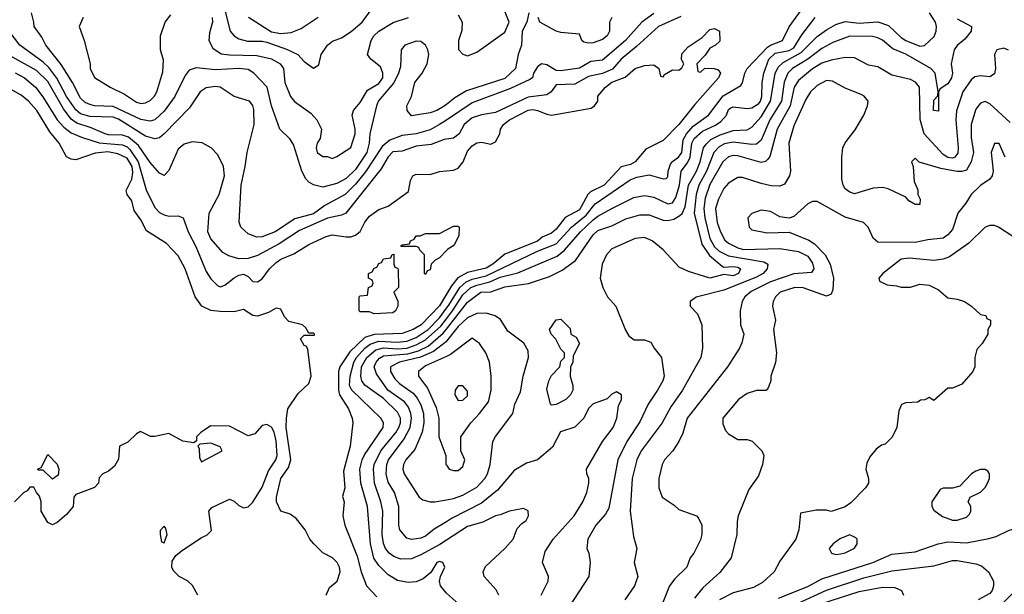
# Model space of a CAD drawing. Header units: inches. Extents: x 1793389 to 1900389, y 320802 to 470796.
# Tile 68 of 256: x 1848170 to 1852393, y 341253 to 343720. Entities that reach past the tile are written whole.
import ezdxf

# ---------------------------------------------------------------- set-up
doc = ezdxf.new("R2010")
doc.units = ezdxf.units.IN
doc.header["$MEASUREMENT"] = 0
doc.layers.add('B8344', color=7, linetype='Continuous')
doc.layers.add('B8354', color=7, linetype='Continuous')

msp = doc.modelspace()

# ---------------------------------------------------------------- linework, layer by layer
at = {"layer": 'B8344', "color": 2}
for points, elevation in [([(1849043.1, 343790), (1849073, 343670), (1849090.3, 343650.3), (1849110, 343637.1), (1849147.2, 343627.2), (1849210, 343627.2), (1849230, 343623.1), (1849313.7, 343593.7), (1849362.8, 343570), (1849390, 343541), (1849430, 343512), (1849453.2, 343526.8), (1849462.7, 343570), (1849489.6, 343610.4), (1849512, 343628), (1849550, 343642), (1849591.1, 343668.9), (1849638, 343710), (1849677.1, 343762.9)], 182), ([(1850000, 343356.1), (1849990, 343348.2), (1849959, 343330), (1849930, 343320.5), (1849850, 343307.7), (1849831, 343330), (1849830.8, 343350), (1849850.4, 343389.6), (1849864.9, 343450), (1849896.3, 343490), (1849918, 343530), (1849923.8, 343570), (1849920.4, 343590), (1849910.5, 343610), (1849890, 343626), (1849870, 343628.4), (1849821.2, 343610), (1849805.6, 343590), (1849802.7, 343517.3), (1849793.5, 343486.5), (1849772.9, 343447.1), (1849708.9, 343371.1), (1849699.8, 343350), (1849671.1, 343230), (1849668.3, 343190), (1849658, 343150), (1849610, 343076.4), (1849570, 343037.6), (1849530, 343016.4), (1849470, 343001.6), (1849430, 343010.7), (1849410, 343022.8), (1849397.1, 343037.1), (1849380.5, 343070), (1849344.4, 343184.4), (1849328.3, 343208.3), (1849286, 343250), (1849250.4, 343350), (1849230.5, 343430), (1849174, 343490), (1849150, 343505.5), (1849110, 343510.4), (1849010, 343504.2), (1848927, 343513), (1848896.2, 343503.8), (1848879.3, 343480.7), (1848835.1, 343390), (1848790, 343327.7), (1848750, 343290.5), (1848730, 343284.9), (1848690, 343292), (1848570, 343346.7), (1848490.3, 343350.3), (1848470, 343355.8), (1848450, 343364.9), (1848430, 343383), (1848395.8, 343450), (1848347.1, 343527.1), (1848282, 343610), (1848264.9, 343644.9), (1848231.3, 343690), (1848231, 343710), (1848221, 343750)], 174), ([(1848442, 343730), (1848424.7, 343690), (1848446, 343630), (1848471.3, 343530), (1848472, 343510), (1848491.1, 343471.1), (1848558, 343430), (1848619.9, 343399.9), (1848670, 343365.3), (1848690, 343359.5), (1848710, 343362.4), (1848730, 343373), (1848747, 343390), (1848758.4, 343410), (1848784.1, 343495.9), (1848786.3, 343546.3), (1848773.2, 343590), (1848774, 343650), (1848793.2, 343710), (1848818.6, 343741.4)], 178), ([(1848995.3, 343730), (1848997, 343710), (1848984.1, 343664.1), (1848980.5, 343630), (1848998.4, 343598.4), (1849033.7, 343573.7), (1849068.9, 343568.9), (1849186.1, 343566.1), (1849250, 343552.4), (1849286.8, 343530), (1849300.5, 343510), (1849306.7, 343450), (1849330.8, 343390), (1849348.5, 343368.5), (1849419.1, 343319.1), (1849444.7, 343290), (1849464.7, 343250), (1849458, 343210), (1849446, 343190), (1849441, 343170), (1849446, 343150), (1849470, 343132), (1849490, 343132), (1849510, 343124.7), (1849530, 343132), (1849590, 343172), (1849609.2, 343230), (1849609.2, 343250), (1849595.3, 343310), (1849602, 343330), (1849630, 343364.7), (1849662, 343418), (1849710, 343446), (1849726.6, 343470), (1849726.6, 343490), (1849716.9, 343516.9), (1849675.3, 343550), (1849662, 343570), (1849677.2, 343630), (1849689.3, 343650), (1849710, 343670.7), (1849772.1, 343707.9), (1849838, 343730)], 178), ([(1849150.5, 343730.5), (1849250, 343667.8), (1849290, 343661.1), (1849334.7, 343665.3), (1849377.2, 343682.8), (1849450, 343730.7)], 186), ([(1850000, 343289.3), (1849970.6, 343269.4), (1849930, 343247.8), (1849870.4, 343230.4), (1849810, 343223.1), (1849757.8, 343202.2), (1849724.6, 343175.4), (1849652.5, 343067.5), (1849610, 343014.3), (1849566.3, 342970), (1849478, 342922), (1849430, 342886.7), (1849350, 342864.9), (1849266, 342810), (1849210, 342788.5), (1849186.7, 342786.7), (1849150, 342800.7), (1849118.8, 342830), (1849110.7, 342850.7), (1849119.3, 343010), (1849137.3, 343090), (1849144.9, 343150), (1849175.5, 343270), (1849174.6, 343334.6), (1849170, 343351.3), (1849156, 343370), (1849090, 343390.7), (1849030, 343430.4), (1849010, 343432.7), (1848970, 343427.3), (1848944, 343410), (1848898, 343342), (1848790, 343230.5), (1848770, 343213.4), (1848750, 343208), (1848710, 343220.3), (1848593.2, 343293.2), (1848570, 343302), (1848470, 343304.7), (1848430, 343315.6), (1848410, 343333.7), (1848370, 343390.3), (1848328.7, 343468.7), (1848294.7, 343514.7), (1848270, 343538), (1848170.2, 343610.2), (1848124.2, 343670)], 170), ([(1850000, 343207.2), (1849990, 343206), (1849935.1, 343184.9), (1849870, 343177), (1849810, 343154.9), (1849770, 343153.1), (1849750, 343130.6), (1849720.4, 343079.6), (1849568.7, 342890), (1849550, 342880.7), (1849490, 342868.4), (1849370, 342814.6), (1849282.5, 342757.5), (1849190, 342707.3), (1849150, 342695.5), (1849110, 342693.4), (1849066.2, 342706.2), (1849040.9, 342720.9), (1848990, 342778.8), (1848977.1, 342810), (1848982, 342890), (1849025.5, 342970), (1849047.7, 343050), (1849044, 343090), (1849019.8, 343139.8), (1848991.3, 343170), (1848952, 343192), (1848910, 343195.3), (1848874.8, 343185.2), (1848850, 343164.7), (1848810, 343072), (1848790, 343051.3), (1848770, 343061), (1848730, 343107.3), (1848679.6, 343179.6), (1848635.8, 343215.8), (1848610, 343224.7), (1848550, 343225.7), (1848536, 343230), (1848475.8, 343255.8), (1848415.2, 343275.2), (1848390, 343293.4), (1848357.4, 343337.4), (1848290, 343455.3), (1848241.3, 343501.3), (1848126.2, 343566.2)], 166), ([(1848150, 343491.8), (1848190, 343470.4), (1848237.1, 343430), (1848269.1, 343389.1), (1848330.3, 343290), (1848358.4, 343258.4), (1848390, 343234.9), (1848435.1, 343215.1), (1848510, 343191.1), (1848610, 343182.8), (1848630, 343173.8), (1848642.4, 343162.4), (1848677.7, 343110), (1848712, 342990), (1848750, 342914), (1848770, 342893), (1848790, 342881.6), (1848810, 342876.4), (1848850, 342878), (1848870.6, 342870), (1848893, 342810), (1848925.8, 342745.8), (1848970, 342638.8), (1848990, 342607.3), (1849018.8, 342578.8), (1849030, 342573.4), (1849050, 342580.5), (1849090, 342612.4), (1849110, 342623.8), (1849130, 342628), (1849150, 342617.3), (1849170, 342596.3), (1849190, 342594.9), (1849210, 342608), (1849240.5, 342650), (1849270, 342678.4), (1849290, 342692.2), (1849344.9, 342715.1), (1849410, 342755.5), (1849484, 342790), (1849510, 342797.1), (1849570, 342787.3), (1849590, 342787.7), (1849610, 342795.5), (1849630, 342810.7), (1849650, 342850.7), (1849670, 342876.3), (1849710, 342904.9), (1849750, 342919.1), (1849837, 342983), (1849846, 343030), (1849855.3, 343050), (1849870, 343056.3), (1849930, 343055.5), (1849970, 343067.7), (1850000, 343070.9)], 162), ([(1849484.7, 341250), (1849498, 341282), (1849532, 341310), (1849544.7, 341350), (1849541, 341370), (1849531, 341390), (1849511.3, 341410), (1849470, 341431), (1849430.8, 341470), (1849414.8, 341490), (1849394.8, 341530), (1849357.3, 341577.3), (1849330, 341597.3), (1849290, 341611), (1849270.7, 341650), (1849270.7, 341670), (1849290.4, 341750), (1849322.3, 341797.7), (1849332.2, 341830), (1849312.9, 341970), (1849313.4, 342010), (1849320.4, 342050), (1849363.9, 342116.1), (1849410, 342159), (1849420.5, 342190), (1849405.4, 342305.4), (1849398, 342318), (1849390, 342322), (1849374, 342350), (1849390, 342366), (1849434, 342366), (1849434, 342370), (1849430, 342374), (1849410, 342374), (1849396.9, 342396.9), (1849382, 342410), (1849324.7, 342424.7), (1849305.1, 342445.1), (1849290, 342478), (1849270, 342481), (1849236.6, 342463.4), (1849190, 342446.8), (1849170, 342450.8), (1849130, 342476), (1849090, 342466), (1849030, 342466.8), (1848990, 342471), (1848950.7, 342490.7), (1848922.8, 342530), (1848879.1, 342650), (1848850, 342706.8), (1848799.9, 342759.9), (1848713, 342813), (1848690, 342861), (1848661.1, 342901.1), (1848650, 342942), (1848630.8, 342970), (1848626.8, 342986.8), (1848650, 343036), (1848655.5, 343064.5), (1848651.9, 343090), (1848630, 343125.7), (1848590, 343144.6), (1848548, 343152.1), (1848493, 343147), (1848410, 343118.8), (1848390, 343121), (1848370.7, 343130.7), (1848339.1, 343190), (1848298.3, 343238.3), (1848243.8, 343330), (1848208, 343370), (1848175.9, 343395.9), (1848130, 343422)], 158), ([(1850000, 342729), (1849970, 342698), (1849951.6, 342688.4), (1849934, 342670), (1849930, 342646), (1849918, 342642), (1849910, 342626), (1849906, 342630), (1849906, 342710), (1849886, 342730), (1849882, 342742), (1849870, 342746), (1849806, 342746), (1849806, 342750), (1849810, 342754), (1849842, 342758), (1849846, 342770), (1849862, 342778), (1849870, 342792), (1849887.3, 342792.7), (1849910, 342802), (1849970, 342802), (1850000, 342818)], 158), ([(1850000, 342541.1), (1849970, 342491.3), (1849892.2, 342410), (1849858, 342390), (1849810, 342373.3), (1849690, 342369), (1849650, 342355.8), (1849585.3, 342294.7), (1849543.1, 342230), (1849537, 342210), (1849536.9, 342130), (1849541.1, 342110), (1849580.5, 342050), (1849596.3, 342010), (1849599.1, 341990), (1849587.7, 341890), (1849558, 341782), (1849564.7, 341710), (1849554, 341674), (1849562, 341650), (1849556, 341590), (1849564, 341550), (1849617.2, 341417.2), (1849634.9, 341350), (1849657.3, 341290), (1849702, 341242)], 162), ([(1850000, 341258.7), (1849999.3, 341259.3), (1849974, 341290), (1849970.7, 341310), (1849974, 341330), (1849993.4, 341370), (1849984.7, 341390), (1849970, 341394.9), (1849959, 341390), (1849932.9, 341347.1), (1849900.2, 341319.8), (1849870, 341306.8), (1849835.5, 341304.5), (1849790, 341313), (1849750, 341337.1), (1849710, 341377.1), (1849689.2, 341409.2), (1849674.9, 341470), (1849661.1, 341630), (1849632.9, 341730), (1849628.9, 341790), (1849638, 341830), (1849648.1, 341851.9), (1849728.2, 341970), (1849730.4, 341990), (1849719.3, 342010), (1849593.7, 342130), (1849584.9, 342150), (1849586.7, 342190), (1849603.2, 342250), (1849614.4, 342270), (1849650.2, 342310), (1849672.5, 342327.5), (1849710, 342339.5), (1849790, 342335.4), (1849830, 342340.7), (1849870, 342355.9), (1849921.3, 342390), (1849970, 342440.9), (1850000, 342481.3)], 166), ([(1850000, 341485.9), (1849972.3, 341467.8), (1849890, 341422.4), (1849850, 341406), (1849803.9, 341403.9), (1849775.1, 341415.1), (1849754, 341430), (1849738, 341450), (1849730, 341472), (1849723.7, 341510), (1849727.2, 341610), (1849718.7, 341650), (1849691.7, 341730), (1849687.4, 341790), (1849690.5, 341810.5), (1849718.3, 341870), (1849784.6, 341950), (1849795.6, 341970), (1849802.7, 341990), (1849803.1, 342010), (1849790, 342034.9), (1849730, 342093.4), (1849650, 342150.6), (1849637.6, 342170), (1849633.4, 342190), (1849636.1, 342230), (1849659, 342270), (1849696.8, 342303.2), (1849730, 342312), (1849790, 342307.3), (1849830, 342310.6), (1849870, 342323.9), (1849910, 342346.3), (1849975.3, 342404.7), (1850000, 342436.5)], 170), ([(1850000, 341564.9), (1849947.3, 341532.8), (1849910, 341502.4), (1849890, 341494.4), (1849850, 341488.2), (1849830, 341494), (1849800.5, 341530), (1849795.5, 341550), (1849796.4, 341630), (1849777.6, 341690), (1849750, 341734.8), (1849741.7, 341770), (1849744.9, 341810), (1849751.8, 341830), (1849819.3, 341920.7), (1849844.4, 341970), (1849850.2, 342010), (1849847.7, 342030), (1849836.7, 342056.7), (1849819.5, 342079.5), (1849748.9, 342130), (1849700.4, 342200.4), (1849690.3, 342230), (1849698, 342250), (1849712.9, 342267.1), (1849730, 342277.2), (1849833.8, 342286.2), (1849880.8, 342299.2), (1849921.2, 342318.8), (1849986.3, 342373.7), (1850000, 342391.3)], 174), ([(1850000, 342339.1), (1849944, 342296), (1849888.9, 342271.1), (1849798.8, 342250), (1849760.5, 342230), (1849760.4, 342210), (1849778.9, 342178.9), (1849798.6, 342158.6), (1849856.7, 342116.7), (1849874.8, 342094.8), (1849890, 342067.3), (1849902.3, 342030), (1849903.1, 341990), (1849895.3, 341950), (1849864.4, 341875.6), (1849825.5, 341830), (1849815.5, 341810), (1849813, 341790), (1849818, 341770), (1849882.8, 341670), (1849898.5, 341658.5), (1849930, 341650.7), (1849950, 341650.7), (1850000, 341659.3)], 178), ([(1850000, 342274.4), (1849910, 342234.3), (1849880.7, 342210), (1849880.7, 342190), (1849918.3, 342138.3), (1849955.4, 342055.4), (1849966.7, 342010), (1849968, 341930), (1849998, 341850), (1849998, 341810), (1850000, 341807.1)], 182), ([(1848934, 341250), (1848911.1, 341291.1), (1848890, 341312), (1848854, 341330), (1848830, 341354), (1848822, 341370), (1848823.6, 341396.4), (1848839.6, 341420.4), (1848862, 341438), (1848950, 341498), (1848972.7, 341507.3), (1848992.7, 341527.3), (1848981, 341610), (1848994, 341626), (1849070, 341661.2), (1849090, 341653.2), (1849110, 341634), (1849130, 341625.2), (1849150, 341629), (1849170, 341649), (1849210, 341713.2), (1849236.3, 341783.7), (1849268, 341830), (1849274, 341850), (1849270, 341912), (1849260.5, 341950), (1849250, 341970.7), (1849230, 341982.8), (1849210, 341978), (1849178.4, 341941.6), (1849150, 341934), (1849070, 341975.5), (1848990, 341976), (1848948, 341950), (1848928.7, 341930), (1848928, 341912), (1848916.4, 341903.6), (1848870, 341910.7), (1848810, 341944), (1848750, 341930.8), (1848731, 341931), (1848688.4, 341951.6), (1848670, 341942), (1848633.6, 341906.4), (1848598, 341890), (1848593.6, 341833.6), (1848576.6, 341803.4), (1848550, 341782), (1848526, 341770), (1848510, 341754), (1848508, 341730), (1848490, 341712), (1848410, 341682), (1848402, 341670), (1848399, 341630), (1848370, 341596), (1848330, 341561), (1848310, 341551.3), (1848290, 341562), (1848262, 341610), (1848262, 341650), (1848255.3, 341675.3), (1848242, 341690), (1848230, 341714), (1848212.7, 341712.7), (1848202, 341698), (1848188, 341690), (1848148, 341650)], 154)]:
    msp.add_lwpolyline(points, dxfattribs=dict(at, elevation=elevation))
for points, elevation in [([(1849690, 342458), (1849670, 342466), (1849630, 342466), (1849626, 342470), (1849626, 342530), (1849630, 342534), (1849662, 342538), (1849666, 342570), (1849682, 342578), (1849686, 342590), (1849682, 342602), (1849666, 342610), (1849666, 342630), (1849682, 342638), (1849690, 342654), (1849702, 342658), (1849710, 342674), (1849722, 342678), (1849730, 342694), (1849762, 342698), (1849767.3, 342712.7), (1849774, 342714), (1849774, 342670), (1849778, 342658), (1849790, 342654), (1849792.7, 342647.3), (1849794, 342570), (1849774, 342550), (1849791.1, 342511.1), (1849791.3, 342490), (1849782, 342470), (1849770, 342462)], 158), ([(1848990, 341902), (1848942, 341898), (1848934, 341890), (1848939.8, 341879.8), (1848940.7, 341840.7), (1848950, 341822), (1849038, 341870), (1849030, 341886)], 154), ([(1848310, 341748), (1848270, 341786), (1848250, 341786), (1848246, 341790), (1848262, 341798), (1848290, 341854), (1848330, 341812), (1848338, 341790), (1848335.3, 341764.7)], 154), ([(1848790, 341546), (1848772.7, 341527.3), (1848772, 341510), (1848778, 341478), (1848790, 341474), (1848802, 341510), (1848796.4, 341536.4)], 154)]:
    msp.add_lwpolyline(points, close=True, dxfattribs=dict(at, elevation=elevation))
at = {"layer": 'B8354', "color": 2}
for points, elevation in [([(1850050, 343741), (1850066.8, 343710), (1850066, 343674), (1850051.3, 343630), (1850051.6, 343591.6), (1850070, 343572), (1850090, 343564.7), (1850130, 343581), (1850250, 343666.8), (1850269.3, 343710), (1850221.6, 343830)], 178), ([(1850000, 342481.3), (1850010, 342494.7), (1850056.9, 342570), (1850085.1, 342594.9), (1850110, 342606), (1850170, 342620.7), (1850390, 342726.6), (1850470, 342757.2), (1850536.5, 342830), (1850598.9, 342881.1), (1850638.4, 342930), (1850787.7, 343032.2), (1850816.7, 343043.3), (1850870, 343054), (1850930, 343037.2), (1850942, 343038), (1850950, 343046), (1850950.3, 343070), (1850960.9, 343099.1), (1850969.2, 343110.8), (1850995.3, 343130), (1851010.1, 343149.9), (1851016, 343204), (1851029.4, 343230.6), (1851057.8, 343262.2), (1851123.8, 343310), (1851186.9, 343393.1), (1851262.4, 343437.6), (1851270.4, 343449.6), (1851279.5, 343490), (1851289.2, 343510.8), (1851377.7, 343602.3), (1851390, 343611.2), (1851440.7, 343630), (1851470, 343689.5), (1851530, 343772.7)], 166), ([(1850000, 342391.3), (1850090, 342506.9), (1850147.7, 342550), (1850190, 342552.2), (1850250, 342573.7), (1850352.4, 342587.6), (1850441.7, 342618.3), (1850495.8, 342644.2), (1850553.1, 342686.9), (1850630, 342797), (1850650, 342815.6), (1850710, 342835.6), (1850770, 342865.6), (1850830, 342882.9), (1850870, 342882.9), (1850930, 342859.6), (1850950, 342858.7), (1850975.8, 342864.2), (1851001.2, 342878.8), (1851011.3, 342888.7), (1851023.5, 342916.5), (1851038, 343010), (1851072.4, 343070), (1851087.9, 343110), (1851103.1, 343170), (1851113.7, 343186.3), (1851134.5, 343205.5), (1851173.6, 343226.4), (1851230, 343244), (1851290, 343247.6), (1851310, 343258), (1851350, 343303), (1851390.1, 343369.9), (1851410, 343489), (1851423.2, 343516.8), (1851443.8, 343536.2), (1851520.8, 343579.2), (1851590, 343648), (1851630, 343676.9), (1851670, 343698.7), (1851710, 343711.5), (1851770, 343704.4), (1851850, 343711.1), (1851895.7, 343695.7), (1851950, 343644), (1851970, 343631.1), (1852030, 343607), (1852050, 343609.2), (1852091.5, 343648.5), (1852100.4, 343670), (1852102.4, 343690), (1852098, 343710), (1852072.4, 343750)], 174), ([(1850353.2, 343750), (1850344.5, 343710), (1850324.7, 343670), (1850321.3, 343610), (1850307.8, 343570), (1850296.9, 343510), (1850250, 343467.9), (1850086.1, 343413.9), (1850035.6, 343384.4), (1850000, 343356.1)], 174), ([(1850890, 343746), (1850838.4, 343710), (1850767.6, 343630), (1850670, 343546.7), (1850619.3, 343540.7), (1850570, 343511.8), (1850490, 343500.3), (1850470, 343502), (1850430, 343526), (1850408, 343530), (1850390, 343518), (1850373.2, 343490), (1850369.1, 343470.9), (1850357.2, 343462.8), (1850275.4, 343424.6), (1850110, 343363.7), (1850000, 343289.3)], 170), ([(1851005.7, 343734.3), (1850909.3, 343690), (1850815.5, 343604.5), (1850749, 343551), (1850712.8, 343507.2), (1850670, 343489), (1850610, 343476), (1850550, 343443.1), (1850470, 343440.7), (1850449.5, 343410), (1850430, 343397), (1850350, 343386.7), (1850210, 343321.3), (1850150, 343312), (1850110, 343298.7), (1850076.2, 343270), (1850054, 343230), (1850030, 343210.8), (1850000, 343207.2)], 166), ([(1850000, 342436.5), (1850026, 342470), (1850070, 342539.2), (1850104.6, 342570), (1850130, 342581), (1850185.8, 342594.2), (1850230, 342614.2), (1850306.6, 342633.4), (1850475, 342705), (1850506.7, 342730), (1850574.6, 342810), (1850630, 342861), (1850650, 342876.9), (1850710, 342909.6), (1850803.9, 342956.1), (1850850, 342965.1), (1850890, 342958.4), (1850950, 342929.6), (1850970, 342934.5), (1850983.2, 342956.8), (1850999.7, 343010), (1851007.2, 343070), (1851034.6, 343105.4), (1851045.8, 343130), (1851052.9, 343190), (1851062.3, 343210), (1851098.9, 343241.1), (1851153.4, 343266.6), (1851176.9, 343283.1), (1851200.5, 343310), (1851210, 343334), (1851219.1, 343340.9), (1851230, 343346), (1851290, 343338.3), (1851310, 343341.1), (1851339.3, 343360.7), (1851347.2, 343370), (1851353.4, 343390), (1851354.3, 343450), (1851361.1, 343490), (1851382.7, 343550), (1851410, 343575.6), (1851470, 343587), (1851490, 343599.1), (1851524.7, 343655.3), (1851582, 343730)], 170), ([(1850708.7, 343730), (1850699, 343710), (1850699, 343670), (1850689, 343650), (1850670, 343634.8), (1850630, 343620.5), (1850610, 343619.1), (1850590, 343624), (1850581, 343630), (1850570, 343658), (1850490, 343664.9), (1850470, 343670.4), (1850401, 343710), (1850394, 343730)], 174), ([(1852190, 343723), (1852251.3, 343690), (1852251.1, 343671.1), (1852223.4, 343636.6), (1852190, 343609), (1852177.3, 343590), (1852164.9, 343530), (1852170.3, 343490.3), (1852166.4, 343470), (1852150, 343444.5), (1852116.9, 343423.1), (1852111, 343410), (1852110, 343328), (1852089.6, 343330), (1852090, 343374), (1852107.3, 343392.7), (1852108.4, 343411.6), (1852096.2, 343490), (1852078, 343510), (1851970, 343571.3), (1851914.3, 343594.3), (1851870, 343632.3), (1851850, 343642), (1851827.3, 343647.3), (1851730, 343649.6), (1851657.5, 343622.5), (1851610, 343596.3), (1851550.2, 343549.8), (1851484.4, 343510), (1851463.7, 343490), (1851448.3, 343451.7), (1851436.9, 343370), (1851386.9, 343290), (1851350, 343202.9), (1851330, 343186), (1851310, 343183.5), (1851230, 343194.5), (1851193.1, 343186.9), (1851170, 343174), (1851146.3, 343150), (1851115.5, 343070), (1851081.8, 343010), (1851071, 342969), (1851062.4, 342890), (1851095.8, 342755.8), (1851128.3, 342708.3), (1851182.6, 342662.6), (1851190, 342658), (1851230, 342660.9), (1851250, 342657.4), (1851261.6, 342650), (1851252.4, 342630), (1851230, 342620.4), (1851190, 342625.6), (1851130, 342609.8), (1851038.8, 342638.8), (1850998.2, 342658.2), (1850930, 342732.7), (1850882, 342770), (1850850, 342785.2), (1850810, 342781.2), (1850710, 342736), (1850686, 342710), (1850667.3, 342670), (1850658.8, 342610), (1850671, 342570), (1850691, 342530), (1850726.8, 342490), (1850767.9, 342387.9), (1850783, 342363), (1850805.5, 342345.5), (1850850, 342346), (1850876.3, 342336.3), (1850891, 342310), (1850922.8, 342270), (1850933.4, 342190), (1850927.7, 342170), (1850905.5, 342130), (1850865.5, 342070), (1850830, 341993.2), (1850774, 341910), (1850734.4, 341830), (1850696.7, 341623.3), (1850682, 341598), (1850641, 341550), (1850606.8, 341490), (1850602.8, 341450), (1850610.8, 341430), (1850616, 341390), (1850610.8, 341330), (1850506, 341170)], 178), ([(1850000, 343070.9), (1850030, 343074), (1850050, 343083), (1850071.8, 343110), (1850090, 343156), (1850110, 343178.8), (1850130, 343190.8), (1850150, 343194.8), (1850190, 343186), (1850210, 343196), (1850229.3, 343230), (1850232.3, 343250), (1850244.5, 343270), (1850270, 343290.3), (1850350, 343332.2), (1850370, 343334.4), (1850390.4, 343330.4), (1850430, 343314), (1850450, 343310.6), (1850620.2, 343339.8), (1850635.3, 343350), (1850648.7, 343370), (1850650, 343392), (1850682.7, 343430), (1850710, 343452.2), (1850766.2, 343473.8), (1850810, 343510.7), (1850850, 343524), (1850890, 343526), (1850911.1, 343511.1), (1850918, 343478), (1850930, 343474), (1850935.3, 343484.7), (1850970, 343504.7), (1850996.4, 343503.6), (1851010, 343514), (1851018, 343530), (1851008.7, 343548.7), (1851010, 343574), (1851036.4, 343603.6), (1851097.2, 343642.8), (1851130, 343678), (1851150, 343682), (1851171.3, 343670), (1851172.7, 343627.3), (1851154, 343610), (1851130, 343598), (1851110, 343568), (1851074, 343530), (1851078, 343498), (1851090, 343494), (1851108, 343512), (1851148.9, 343511.1), (1851165.4, 343505.4), (1851176, 343490), (1851166.8, 343470), (1851064.8, 343355.2), (1850997.1, 343270), (1850930, 343201.2), (1850855.5, 343164.5), (1850810, 343109.5), (1850790, 343098.7), (1850750, 343088), (1850677.1, 343010), (1850618.4, 342981.6), (1850606, 342970), (1850570, 342904), (1850509.1, 342870.9), (1850470, 342820.7), (1850450, 342803), (1850410, 342786.3), (1850390, 342769.7), (1850250, 342713), (1850198.3, 342670), (1850170, 342653.6), (1850090, 342634.7), (1850048.5, 342611.5), (1850022.1, 342577.9), (1850000, 342541.1)], 162), ([(1852410, 343589.3), (1852390, 343598), (1852361, 343590), (1852350.7, 343570), (1852354.8, 343510), (1852350, 343488), (1852330, 343475.3), (1852290, 343479.3), (1852266, 343474), (1852250, 343461.2), (1852214.9, 343410), (1852188.3, 343328.3), (1852184.9, 343290), (1852194.9, 343170), (1852192.7, 343147.3), (1852180.7, 343130), (1852170, 343125.1), (1852150, 343128.4), (1852130, 343141.3), (1852049.6, 343230), (1852031.1, 343291.1), (1852029.6, 343429.6), (1852011.5, 343451.5), (1851990, 343462.7), (1851910, 343481.2), (1851850, 343517.2), (1851810, 343525.2), (1851750, 343556), (1851710, 343557), (1851650, 343545.6), (1851610, 343532.8), (1851570, 343509.6), (1851510, 343459.6), (1851491.8, 343430), (1851473.8, 343350), (1851418.9, 343250), (1851386.6, 343133.4), (1851378.7, 343121.3), (1851368.3, 343111.7), (1851350, 343107), (1851250, 343135.1), (1851230, 343136.9), (1851209.1, 343130.9), (1851185.3, 343110), (1851130, 343012), (1851110, 342953.2), (1851103.9, 342910), (1851108.1, 342870), (1851130, 342780.7), (1851150, 342744.6), (1851170, 342725.8), (1851210, 342706.2), (1851360.9, 342680.9), (1851378.8, 342670), (1851376.3, 342650), (1851358.4, 342630), (1851330, 342615.1), (1851190, 342559.6), (1851070.9, 342529.1), (1851044.7, 342510), (1851044.7, 342490), (1851076.8, 342456.8), (1851096, 342410), (1851098.8, 342310), (1851090.8, 342270), (1851012.7, 342130), (1850962, 342058), (1850924.9, 341990), (1850835.5, 341870), (1850816.3, 341830), (1850797.1, 341750), (1850788, 341610), (1850802, 341502), (1850816, 341450), (1850804.7, 341390), (1850821, 341330), (1850806, 341290), (1850764.7, 341230)], 182), ([(1852418, 343278), (1852330, 343359.3), (1852310, 343369.2), (1852290, 343361.2), (1852270, 343335.3), (1852250.5, 343270), (1852250, 343214), (1852260.3, 343150), (1852250, 343109.2), (1852230, 343074.5), (1852210, 343067.8), (1852190, 343067.8), (1852120.5, 343080.5), (1852028, 343108), (1852010, 343126), (1851994, 343110), (1852002, 343090), (1852005.4, 343025.4), (1852022, 342990), (1852022, 342970), (1852031.3, 342950), (1852030, 342926), (1852010, 342926), (1851983.1, 342943.1), (1851970, 342958), (1851894.6, 342994.6), (1851870, 342999), (1851830, 342997.2), (1851750, 342972.7), (1851730, 342979.3), (1851710, 342994), (1851700.9, 343010), (1851695.9, 343035.9), (1851695.6, 343130), (1851700.7, 343170), (1851710, 343190.7), (1851753.5, 343246.5), (1851789.6, 343310), (1851806.6, 343350), (1851809, 343370), (1851792, 343392), (1851778.9, 343398.9), (1851710, 343426), (1851655.9, 343455.9), (1851630, 343459.5), (1851590, 343438), (1851562, 343410), (1851542, 343378), (1851490, 343264), (1851468.5, 343190), (1851476.3, 343070), (1851470.7, 343050), (1851450, 343014), (1851430, 343006), (1851393.2, 343006.8), (1851350, 343016.2), (1851270, 343042.7), (1851250, 343042.7), (1851210, 343018), (1851190, 342996), (1851166.7, 342950), (1851154, 342910), (1851161.7, 342850), (1851175.8, 342810), (1851193.5, 342773.5), (1851210, 342760.4), (1851250, 342740.3), (1851274, 342734), (1851430, 342737.8), (1851510, 342724.6), (1851550, 342705.5), (1851570, 342674.8), (1851575.5, 342650), (1851565.2, 342634.8), (1851490, 342629.7), (1851390, 342594.7), (1851306.8, 342553.2), (1851280.5, 342530), (1851267.7, 342510), (1851259.1, 342470), (1851261, 342410), (1851274.8, 342370), (1851267.5, 342332.5), (1851257.3, 342310), (1851204.9, 342230), (1851033, 342010), (1851014.6, 341945.4), (1850997.3, 341910), (1850970.5, 341869.5), (1850934.8, 341830), (1850924.9, 341810), (1850910.8, 341750), (1850911, 341710), (1850924.7, 341670), (1850976.8, 341636.8), (1850996.9, 341616.9), (1851072, 341590), (1851081, 341581), (1851094.8, 341550), (1851094.8, 341510), (1851090, 341488), (1851061, 341430), (1851046, 341410), (1851031, 341370), (1850979.8, 341320.2), (1850957.3, 341290), (1850917.3, 341190)], 186), ([(1852396, 343130), (1852370, 343188), (1852350, 343188), (1852336, 343150), (1852344.7, 343070), (1852341, 343050), (1852330, 343035.3), (1852290, 343008.7), (1852251, 342970), (1852227.9, 342932.1), (1852194, 342890), (1852170, 342819), (1852150, 342796), (1852130, 342782), (1852065.1, 342774.9), (1852010, 342763), (1851850, 342765.2), (1851830, 342782), (1851809.4, 342829.4), (1851789.4, 342849.4), (1851710, 342872.3), (1851590, 342939), (1851570, 342939), (1851550, 342929), (1851490, 342875.3), (1851470, 342868.7), (1851430, 342874), (1851390, 342897.2), (1851350, 342902), (1851310, 342888), (1851292, 342870), (1851298, 342830), (1851310, 342818), (1851375.5, 342804.5), (1851470, 342807.3), (1851553.8, 342773.8), (1851578.3, 342758.3), (1851623.8, 342710), (1851646.4, 342670), (1851659.5, 342610), (1851657.5, 342562.5), (1851650, 342542), (1851630, 342533.2), (1851530, 342569.4), (1851494, 342570), (1851431.3, 342550), (1851411, 342530), (1851401, 342510), (1851398.8, 342490), (1851411, 342430), (1851402.8, 342390), (1851416, 342290), (1851411.1, 342248.9), (1851392, 342190), (1851392, 342170), (1851379.6, 342140.4), (1851371.6, 342128.4), (1851330, 342128), (1851290, 342115.3), (1851252, 342090), (1851186, 342010), (1851185.4, 341985.4), (1851196.9, 341956.9), (1851210, 341942), (1851250, 341918), (1851290, 341918), (1851310.9, 341910.9), (1851352, 341870), (1851362, 341850), (1851356, 341810), (1851338.5, 341761.5), (1851296.3, 341703.7), (1851251, 341590), (1851246.4, 341566.4), (1851246, 341510), (1851221, 341410), (1851172.7, 341347.3), (1851099, 341281), (1851063.4, 341236.6)], 190), ([(1850000, 342818), (1850030, 342834), (1850050, 342834), (1850054, 342830), (1850052.7, 342792.7), (1850032, 342750), (1850005.4, 342734.6), (1850000, 342729)], 158), ([(1852429.6, 342789.6), (1852368, 342830), (1852350, 342837.2), (1852330, 342837.2), (1852310, 342829), (1852239.9, 342760.1), (1852157.3, 342702.7), (1852130, 342692), (1852090, 342686), (1851984.1, 342695.9), (1851950, 342691.8), (1851872, 342630), (1851854, 342610), (1851858, 342598), (1851890, 342582), (1851930, 342578), (1851950, 342571.3), (1851990, 342571.3), (1852030, 342584.7), (1852070, 342581), (1852110, 342561), (1852150, 342526), (1852190, 342521), (1852222, 342510), (1852252, 342490), (1852290, 342454), (1852314, 342450), (1852318, 342438), (1852334, 342430), (1852334, 342410), (1852322, 342390), (1852322, 342370), (1852298, 342330), (1852275.3, 342304.7), (1852266, 342270), (1852266, 342230), (1852258, 342210), (1852210, 342155.3), (1852170, 342138), (1852150, 342138), (1852090, 342086), (1852070, 342098), (1852052, 342088), (1852032.7, 342087.3), (1852022, 342078), (1851970, 342075.3), (1851951.6, 342068.4), (1851939.6, 342040.4), (1851931.1, 341968.9), (1851911.6, 341928.4), (1851882, 341898), (1851866.4, 341893.6), (1851843.5, 341876.5), (1851816.3, 341843.7), (1851803, 341817), (1851798.8, 341790), (1851810.8, 341750), (1851810.8, 341730), (1851798, 341710), (1851734.4, 341645.6), (1851710, 341629), (1851650.7, 341609.3), (1851630, 341614), (1851586, 341614), (1851518, 341602), (1851511.3, 341530), (1851498, 341490), (1851430, 341395.3), (1851406, 341350), (1851355.2, 341304.8), (1851317.6, 341282.4), (1851230, 341259.6), (1851170.8, 341230)], 194), ([(1850000, 341659.3), (1850030, 341664.4), (1850070, 341678.4), (1850130, 341713), (1850164.5, 341750), (1850176.2, 341770), (1850187.6, 341810), (1850199.3, 341910), (1850210, 341931.3), (1850285.2, 342030), (1850294, 342070), (1850317.5, 342122.5), (1850329.3, 342190), (1850352.3, 342270), (1850350, 342298), (1850331.7, 342331.7), (1850263.3, 342383.3), (1850232.5, 342432.5), (1850209.4, 342449.4), (1850170, 342460.9), (1850130, 342458.4), (1850090, 342439.7), (1850050, 342402.6), (1850000.5, 342339.5), (1850000, 342339.1)], 178), ([(1850000, 341807.1), (1850011.1, 341791.1), (1850030, 341784.7), (1850050, 341784.7), (1850070, 341802), (1850079, 341830), (1850062, 341870), (1850061.2, 341930), (1850104.5, 341990), (1850142, 342030), (1850179.7, 342080.3), (1850192.3, 342130), (1850192.3, 342190), (1850184, 342250), (1850168.7, 342290), (1850142, 342330), (1850110, 342353.2), (1850017.7, 342282.3), (1850000, 342274.4)], 182), ([(1850406.8, 341250), (1850436, 341310), (1850438, 341330), (1850411.3, 341390), (1850423, 341437), (1850457.3, 341490), (1850547.3, 341590), (1850584.9, 341650), (1850602, 341690), (1850610.8, 341730.8), (1850611, 341750), (1850602, 341770), (1850601, 341790), (1850670, 341908.7), (1850714.8, 341970), (1850730.7, 342010), (1850738, 342062), (1850751, 342090), (1850751.3, 342110), (1850730, 342122), (1850710, 342112), (1850690, 342092), (1850628.9, 342071.1), (1850609.1, 342050.9), (1850588.7, 342010), (1850550, 341971.3), (1850489.2, 341950.8), (1850454.8, 341885.2), (1850390, 341830.8), (1850343.7, 341816.3), (1850290, 341784.7), (1850219.1, 341700.9), (1850150, 341644.9), (1850021.8, 341578.2), (1850000, 341564.9)], 174), ([(1850224.9, 341250), (1850212.8, 341272.8), (1850162, 341330), (1850158, 341350), (1850167.1, 341372.9), (1850251, 341450), (1850286, 341490), (1850304, 341536), (1850322.8, 341557.2), (1850342, 341570), (1850351.3, 341590), (1850351.1, 341611.1), (1850330, 341622), (1850270, 341610.8), (1850230, 341594), (1850210, 341590.6), (1850156.3, 341563.7), (1850090, 341544.9), (1850000, 341485.9)], 170), ([(1851423.5, 341236.5), (1851550, 341287.4), (1851610, 341319.5), (1851829, 341390), (1851910, 341425.5), (1852010, 341436.4), (1852109.7, 341470.4), (1852150, 341478.4), (1852230, 341474.4), (1852326.5, 341493.5), (1852357.7, 341502.3), (1852410, 341527.7), (1852510, 341560.7), (1852563.6, 341563.6), (1852570, 341562), (1852578, 341550), (1852562.8, 341510), (1852564.9, 341450), (1852559.3, 341430), (1852483.8, 341296.2), (1852430, 341259.3), (1852310, 341140.5)], 194), ([(1851506.4, 341213.6), (1851630, 341271.6), (1851790, 341324.9), (1851910, 341354.6), (1852090, 341375.5), (1852170, 341398), (1852190, 341399.1), (1852270, 341384.7), (1852295.3, 341375.3), (1852324.7, 341350), (1852346, 341310), (1852346.8, 341290), (1852340.7, 341270), (1852330, 341257.2), (1852281, 341230)], 190), ([(1850000, 340942.8), (1850030, 340949.7), (1850124.5, 340955.5), (1850158, 340970), (1850156, 340984), (1850093.4, 341090), (1850090.8, 341170.8), (1850078, 341190), (1850000, 341258.7)], 166), ([(1851610, 341214), (1851770, 341266), (1851870, 341283.7), (1851922.5, 341282.5), (1851951.3, 341270), (1851961, 341250)], 186)]:
    msp.add_lwpolyline(points, dxfattribs=dict(at, elevation=elevation))
for points, elevation in [([(1850450, 342066), (1850446, 342070), (1850430, 342134), (1850439, 342170), (1850450, 342192), (1850486, 342230), (1850490, 342254), (1850506, 342270), (1850506, 342290), (1850490, 342306), (1850468.9, 342348.9), (1850448.7, 342370), (1850442, 342390), (1850470, 342432), (1850490, 342434), (1850530, 342394), (1850534, 342370), (1850556.9, 342356.9), (1850571.3, 342330), (1850543.6, 342276.4), (1850542, 342250), (1850531.6, 342228.4), (1850531.3, 342190), (1850542, 342150), (1850542, 342130), (1850532, 342110), (1850512, 342090), (1850470, 342068)], 174), ([(1850070, 342148.7), (1850050, 342148), (1850038, 342130), (1850036, 342110), (1850050, 342086), (1850070, 342086.8), (1850090, 342104.7), (1850090, 342126)], 186), ([(1852310, 341788.7), (1852290, 341788.7), (1852270, 341782), (1852252, 341770), (1852202, 341718), (1852171, 341709), (1852131.1, 341708.9), (1852116.9, 341703.1), (1852082, 341650), (1852082, 341630), (1852090, 341614), (1852127.3, 341587.3), (1852170, 341571), (1852190, 341571), (1852230, 341584.7), (1852243.1, 341596.9), (1852248.7, 341610), (1852248.7, 341630), (1852238, 341650), (1852246, 341670), (1852290, 341691.3), (1852310, 341711.3), (1852321.2, 341730), (1852329, 341750), (1852328.7, 341770), (1852322, 341782)], 198), ([(1851730, 341508.7), (1851690, 341493.2), (1851658, 341470), (1851641, 341450), (1851652, 341430), (1851670, 341424), (1851690, 341427.3), (1851710, 341431), (1851750, 341452), (1851762, 341470), (1851762, 341490), (1851756.5, 341496.5)], 198)]:
    msp.add_lwpolyline(points, close=True, dxfattribs=dict(at, elevation=elevation))

doc.saveas('drawing.dxf')
